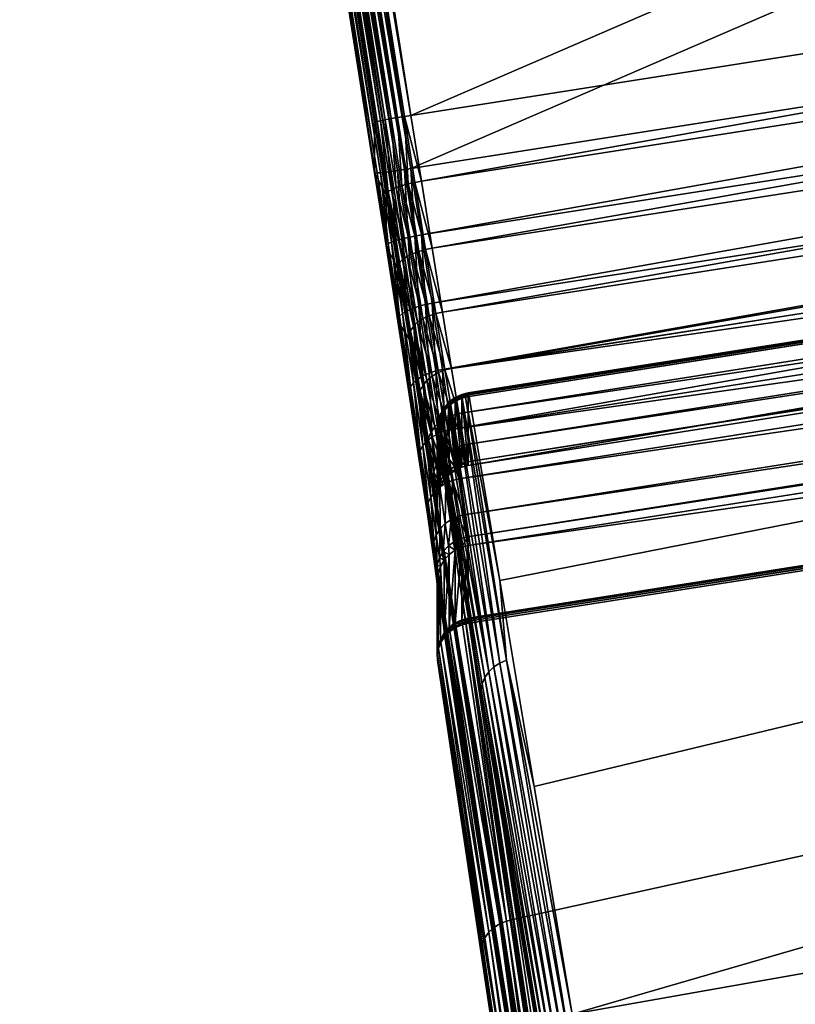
# Model space of a CAD drawing. Header units: centimetres. Extents: x 8 to 126, y -68 to 4.
# Tile 47 of 256: x 9.678 to 9.889, y -64.734 to -64.466. Entities that reach past the tile are written whole.
import ezdxf

# ---------------------------------------------------------------- set-up
doc = ezdxf.new("R2010")
doc.units = ezdxf.units.CM
doc.layers.get('0').update_dxf_attribs({"true_color": 0x5890e1})

msp = doc.modelspace()

# ---------------------------------------------------------------- meshes
at = {"color": 254, "true_color": 0xcad1ee}
mesh = msp.add_polyface(dxfattribs=at)
corners = [(10.48129, -64.2058, -29.68095), (10.52589, -64.19954, -29.6595), (10.50523, -64.20235, -29.67168), (10.45535, -64.22398, -29.29063), (10.4289, -64.21378, -29.68868), (10.4289, -64.22822, -29.28894), (10.48129, -64.2197, -29.29607), (10.50523, -64.2156, -29.30507), (10.52589, -64.21191, -29.31701), (10.45535, -64.20968, -29.68669), (10.60103, -64.2278, -29.38899), (10.84314, -64.40009, -29.59534), (10.60103, -64.22058, -29.58886), (10.66539, -64.38087, -29.29612), (10.45535, -64.22398, -29.29063), (10.62586, -64.37425, -29.29421), (10.4289, -64.22822, -29.28894), (10.58419, -64.21841, -29.3691), (10.83951, -64.40736, -29.37727), (10.60103, -64.2278, -29.38899), (10.56532, -64.2124, -29.34971), (10.82788, -64.40607, -29.35859), (10.54549, -64.21024, -29.33203), (10.80772, -64.40331, -29.34057), (10.52589, -64.21191, -29.31701), (10.7795, -64.39912, -29.32442), (10.50523, -64.2156, -29.30507), (10.74476, -64.39373, -29.31123), (10.70584, -64.3875, -29.30172), (10.48129, -64.2197, -29.29607), (10.62886, -64.39339, -29.29302), (10.66539, -64.38087, -29.29612), (10.62586, -64.37425, -29.29421), (10.70584, -64.3875, -29.30172), (10.72199, -64.42883, -29.28137), (10.63181, -64.41231, -29.28797), (10.63453, -64.42986, -29.27925), (10.7171, -64.41611, -29.29078), (10.71112, -64.40213, -29.29751), (10.58419, -64.20979, -29.60802), (10.60103, -64.2278, -29.38899), (10.60103, -64.22058, -29.58886), (10.52589, -64.21191, -29.31701), (10.54549, -64.19895, -29.6444), (10.52589, -64.19954, -29.6595), (10.54549, -64.21024, -29.33203), (10.56532, -64.2124, -29.34971), (10.56532, -64.20239, -29.62692), (10.58419, -64.21841, -29.3691), (10.45535, -64.20968, -29.68669), (10.67551, -64.36829, -29.69161), (10.65035, -64.36397, -29.69346), (10.62586, -64.35981, -29.69395), (10.4289, -64.21378, -29.68868), (10.83951, -64.39883, -29.6135), (10.58419, -64.20979, -29.60802), (10.60103, -64.22058, -29.58886), (10.83475, -64.39768, -29.62279), (10.56532, -64.20239, -29.62692), (10.81887, -64.39434, -29.64109), (10.54549, -64.19895, -29.6444), (10.79455, -64.38962, -29.65804), (10.52589, -64.19954, -29.6595), (10.76281, -64.38374, -29.67244), (10.50523, -64.20235, -29.67168), (10.72565, -64.37706, -29.6834), (10.48129, -64.2058, -29.68095), (10.70081, -64.37268, -29.68827), (10.65035, -64.36397, -29.69346), (10.62886, -64.37881, -29.69653), (10.62586, -64.35981, -29.69395), (10.67551, -64.36829, -29.69161), (10.70081, -64.37268, -29.68827), (10.63453, -64.4142, -29.71289), (10.72723, -64.42343, -29.72302), (10.63686, -64.42856, -29.72574), (10.63181, -64.39732, -29.70292), (10.72199, -64.41331, -29.7107), (10.7171, -64.40131, -29.7004), (10.70857, -64.38755, -29.69305), (9.80031, -64.56863, -30.35416), (11.12263, -64.35997, -30.3455), (11.12383, -64.36027, -30.34663), (9.80022, -64.56815, -30.35302), (11.1214, -64.35982, -30.3443), (9.80016, -64.56782, -30.35182), (11.12015, -64.35983, -30.34307), (9.80013, -64.56763, -30.35058), (11.11891, -64.35999, -30.34184)]
mesh.append_faces([[corners[k] for k in face] for face in [(0, 1, 2), (3, 4, 5), (6, 4, 3), (7, 4, 6), (8, 4, 7), (1, 4, 8), (1, 9, 4), (1, 0, 9), (10, 11, 12), (13, 14, 15), (15, 14, 16), (17, 18, 19), (20, 21, 17), (22, 23, 20), (24, 25, 22), (26, 27, 24), (26, 28, 27), (29, 28, 26), (29, 13, 28), (14, 13, 29), (30, 31, 32), (30, 33, 31), (34, 35, 36), (37, 30, 35), (30, 38, 33), (39, 40, 41), (42, 43, 44), (45, 43, 42), (46, 43, 45), (46, 47, 43), (48, 47, 46), (48, 39, 47), (40, 39, 48), (49, 50, 51), (49, 52, 53), (54, 55, 56), (57, 58, 55), (59, 60, 58), (61, 62, 60), (49, 51, 52), (63, 64, 62), (65, 64, 63), (65, 66, 64), (67, 66, 65), (50, 66, 67), (50, 49, 66), (68, 69, 70), (71, 69, 68), (72, 69, 71), (73, 74, 75), (76, 77, 73), (69, 78, 76), (79, 69, 72), (80, 81, 82), (83, 84, 81), (85, 86, 84), (87, 88, 86)]], dxfattribs={"color": 254})
mesh = msp.add_polyface(dxfattribs=at)
corners = [(10.4289, -64.22822, -29.28894), (9.75732, -64.3195, -29.6925), (9.75732, -64.33394, -29.29276), (10.4289, -64.21378, -29.68868), (9.80012, -64.58736, -29.80224), (11.11891, -64.35999, -30.34184), (9.80012, -64.5676, -30.34934), (11.11891, -64.42117, -28.64803), (9.80012, -64.60902, -29.20263), (9.80012, -64.62878, -28.65553), (9.81225, -64.7106, -28.5252), (11.1191, -64.42255, -28.64329), (9.80031, -64.63017, -28.65079), (9.82986, -64.82789, -28.37432), (11.12383, -64.36027, -30.34663), (9.8087, -64.61856, -30.44866), (9.80031, -64.56863, -30.35416), (9.81803, -64.67449, -30.5412), (9.82828, -64.73632, -30.63121), (9.83941, -64.80389, -30.71814), (11.26284, -64.48311, -30.58557), (9.85139, -64.87698, -30.80144), (9.78455, -64.49226, -29.69874), (10.4289, -64.21378, -29.68868), (10.62586, -64.35981, -29.69395), (9.75732, -64.3195, -29.6925), (10.4289, -64.22822, -29.28894), (9.78455, -64.5067, -29.299), (10.62586, -64.37425, -29.29421), (9.75732, -64.33394, -29.29276), (9.78739, -64.52472, -29.29798), (10.62586, -64.37425, -29.29421), (9.78455, -64.5067, -29.299), (10.64142, -64.47658, -29.19785), (9.79986, -64.60672, -29.22075), (9.80012, -64.60902, -29.20263), (10.64112, -64.47402, -29.21709), (9.79902, -64.60076, -29.23916), (10.64023, -64.46768, -29.23582), (9.79758, -64.59096, -29.25673), (10.63878, -64.45782, -29.25292), (9.79556, -64.57755, -29.27225), (10.63686, -64.44511, -29.26747), (10.63453, -64.42986, -29.27925), (9.79307, -64.5613, -29.28466), (10.63181, -64.41231, -29.28797), (9.79028, -64.54329, -29.29329), (10.62886, -64.39339, -29.29302), (9.79986, -64.58637, -29.78399), (10.64142, -64.45492, -29.79745), (9.80012, -64.58736, -29.80224), (10.62586, -64.35981, -29.69395), (9.78739, -64.51015, -29.70105), (9.78455, -64.49226, -29.69874), (10.62886, -64.37881, -29.69653), (9.79028, -64.52834, -29.70707), (10.63181, -64.39732, -29.70292), (9.79307, -64.54568, -29.71698), (10.63453, -64.4142, -29.71289), (9.79556, -64.561, -29.73053), (10.63686, -64.42856, -29.72574), (10.63878, -64.44019, -29.74117), (9.79758, -64.57324, -29.74697), (10.64023, -64.44878, -29.75894), (9.79902, -64.58176, -29.7652), (10.64112, -64.45376, -29.77808), (11.11891, -64.35999, -30.34184), (9.80013, -64.56763, -30.35058), (9.80012, -64.5676, -30.34934), (9.80022, -64.56815, -30.35302), (11.12263, -64.35997, -30.3455), (9.80031, -64.56863, -30.35416), (9.80016, -64.56782, -30.35182), (11.1214, -64.35982, -30.3443), (11.12015, -64.35983, -30.34307), (9.81048, -64.64022, -30.48516), (9.82828, -64.73632, -30.63121), (9.82808, -64.7463, -30.64409), (9.80871, -64.64096, -30.48489), (9.82631, -64.74701, -30.64378), (9.80706, -64.64202, -30.48442), (9.82465, -64.74802, -30.64323), (11.1191, -64.42255, -28.64329), (9.80022, -64.6296, -28.6519), (9.80031, -64.63017, -28.65079), (11.11896, -64.42157, -28.64557), (9.80016, -64.62918, -28.65307), (11.11892, -64.4213, -28.64679), (9.80013, -64.62891, -28.65429), (9.80012, -64.62878, -28.65553)]
mesh.append_faces([[corners[k] for k in face] for face in [(0, 1, 2), (0, 3, 1), (4, 5, 6), (7, 8, 9), (10, 11, 12), (13, 11, 10), (14, 15, 16), (14, 17, 15), (14, 18, 17), (19, 20, 21), (18, 20, 19), (22, 23, 24), (23, 22, 25), (26, 27, 28), (27, 26, 29), (30, 31, 32), (33, 34, 35), (36, 34, 33), (36, 37, 34), (38, 37, 36), (38, 39, 37), (40, 39, 38), (40, 41, 39), (42, 41, 40), (43, 41, 42), (43, 44, 41), (45, 44, 43), (45, 46, 44), (47, 46, 45), (47, 30, 46), (31, 30, 47), (48, 49, 50), (51, 52, 53), (54, 52, 51), (54, 55, 52), (56, 55, 54), (56, 57, 55), (58, 57, 56), (58, 59, 57), (60, 59, 58), (61, 59, 60), (61, 62, 59), (63, 62, 61), (63, 64, 62), (65, 64, 63), (65, 48, 64), (49, 48, 65), (66, 67, 68), (69, 70, 71), (72, 73, 69), (67, 74, 72), (75, 76, 77), (78, 77, 79), (80, 79, 81), (82, 83, 84), (85, 86, 83), (87, 88, 86), (87, 89, 88)]], dxfattribs={"color": 254})
mesh = msp.add_polyface(dxfattribs=at)
corners = [(9.77484, -64.49408, -29.69062), (9.77779, -64.51386, -29.69135), (9.77468, -64.49417, -29.6888), (9.77537, -64.49393, -29.69247), (9.7779, -64.51344, -29.69312), (9.77629, -64.49372, -29.69426), (9.77838, -64.51296, -29.69494), (9.77757, -64.49346, -29.69585), (9.77925, -64.51244, -29.69668), (9.78048, -64.51189, -29.69823), (9.77915, -64.49316, -29.69714), (9.78203, -64.51136, -29.69949), (9.749, -64.33128, -29.68291), (9.77484, -64.49408, -29.69062), (9.77468, -64.49417, -29.6888), (9.78455, -64.49226, -29.69874), (9.75555, -64.31995, -29.69234), (9.75732, -64.3195, -29.6925), (9.78276, -64.49255, -29.69858), (9.7538, -64.32079, -29.69184), (9.78092, -64.49285, -29.69806), (9.75217, -64.32202, -29.69096), (9.77915, -64.49316, -29.69714), (9.75079, -64.32359, -29.68971), (9.77757, -64.49346, -29.69585), (9.74976, -64.32543, -29.68818), (9.77629, -64.49372, -29.69426), (9.74912, -64.32741, -29.68646), (9.77537, -64.49393, -29.69247), (9.74888, -64.3294, -29.68467), (9.74889, -64.34314, -29.30116), (9.749, -64.33128, -29.68291), (9.749, -64.34501, -29.30316), (9.75732, -64.3195, -29.6925), (9.75544, -64.33442, -29.29296), (9.75732, -64.33394, -29.29276), (9.75555, -64.31995, -29.69234), (9.7538, -64.32079, -29.69184), (9.75366, -64.33526, -29.29357), (9.75217, -64.32202, -29.69096), (9.75208, -64.33642, -29.29454), (9.75079, -64.32359, -29.68971), (9.75079, -64.33782, -29.29583), (9.74976, -64.32543, -29.68818), (9.74981, -64.33944, -29.29739), (9.74912, -64.32741, -29.68646), (9.74916, -64.34125, -29.2992), (9.74888, -64.3294, -29.68467), (9.77484, -64.50793, -29.30723), (9.74889, -64.34314, -29.30116), (9.749, -64.34501, -29.30316), (9.75544, -64.33442, -29.29296), (9.78455, -64.5067, -29.299), (9.75732, -64.33394, -29.29276), (9.78276, -64.50697, -29.29918), (9.75366, -64.33526, -29.29357), (9.78092, -64.50724, -29.29972), (9.75208, -64.33642, -29.29454), (9.77915, -64.50748, -29.30066), (9.75079, -64.33782, -29.29583), (9.77757, -64.50769, -29.30196), (9.74981, -64.33944, -29.29739), (9.77629, -64.50784, -29.30357), (9.74916, -64.34125, -29.2992), (9.77468, -64.50789, -29.30905), (9.77537, -64.50791, -29.30536), (9.749, -64.33128, -29.68291), (9.77468, -64.50789, -29.30905), (9.749, -64.34501, -29.30316), (9.77468, -64.49417, -29.6888), (9.77779, -64.51386, -29.69135)]
mesh.append_faces([[corners[k] for k in face] for face in [(0, 1, 2), (3, 4, 0), (5, 6, 3), (7, 8, 5), (7, 9, 8), (10, 9, 7), (10, 11, 9), (12, 13, 14), (15, 16, 17), (18, 16, 15), (18, 19, 16), (20, 19, 18), (20, 21, 19), (22, 21, 20), (22, 23, 21), (24, 23, 22), (24, 25, 23), (26, 25, 24), (26, 27, 25), (28, 27, 26), (28, 29, 27), (13, 29, 28), (13, 12, 29), (30, 31, 32), (33, 34, 35), (36, 34, 33), (37, 34, 36), (37, 38, 34), (39, 38, 37), (39, 40, 38), (41, 40, 39), (41, 42, 40), (43, 42, 41), (43, 44, 42), (45, 44, 43), (45, 46, 44), (45, 30, 46), (47, 30, 45), (31, 30, 47), (48, 49, 50), (51, 52, 53), (51, 54, 52), (55, 54, 51), (55, 56, 54), (57, 56, 55), (57, 58, 56), (59, 58, 57), (59, 60, 58), (61, 60, 59), (61, 62, 60), (63, 62, 61), (48, 50, 64), (63, 65, 62), (49, 65, 63), (49, 48, 65), (66, 67, 68), (69, 67, 66), (70, 67, 69)]], dxfattribs={"color": 254})
mesh = msp.add_polyface(dxfattribs=at)
corners = [(10.64142, -64.45492, -29.79745), (11.11891, -64.35999, -30.34184), (9.80012, -64.58736, -29.80224), (11.11891, -64.42117, -28.64803), (10.64142, -64.47658, -29.19785), (9.80012, -64.60902, -29.20263), (10.74333, -64.46003, -29.2113), (9.82986, -64.82789, -28.37432), (11.25635, -64.56249, -28.41397), (11.1191, -64.42255, -28.64329), (9.84996, -64.96059, -28.23572), (11.42373, -64.7304, -28.21084), (9.89638, -65.26383, -28.00418), (9.87226, -65.10672, -28.11172), (9.92191, -65.42921, -27.91441), (11.6175, -64.92251, -28.03845), (9.94839, -65.59997, -27.84309), (11.83333, -65.13453, -27.90065), (9.97537, -65.77327, -27.79034), (9.97006, -65.61338, -31.28354), (11.68894, -65.66191, -31.35328), (9.98652, -65.71673, -31.31638), (9.95376, -65.51122, -31.24423), (11.78452, -65.4691, -31.31568), (9.93769, -65.41084, -31.1985), (9.92197, -65.31283, -31.14649), (11.82145, -65.29216, -31.26253), (9.90667, -65.21774, -31.0884), (9.89188, -65.12611, -31.02448), (11.62194, -64.81145, -30.983), (9.87769, -65.03848, -30.95508), (11.42936, -64.63432, -30.79846), (9.86417, -64.9553, -30.88058), (11.26284, -64.48311, -30.58557), (11.12383, -64.36027, -30.34663), (9.82828, -64.73632, -30.63121), (10.74333, -64.46003, -29.2113), (10.64112, -64.47402, -29.21709), (10.64142, -64.47658, -29.19785), (10.8545, -64.4365, -29.3012), (10.83719, -64.44364, -29.25527), (10.87316, -64.43683, -29.28703), (10.82201, -64.44193, -29.27604), (10.79292, -64.45155, -29.22956), (10.73787, -64.45476, -29.24212), (10.7409, -64.45863, -29.22672), (10.64023, -64.46768, -29.23582), (10.7326, -64.44855, -29.25653), (10.63878, -64.45782, -29.25292), (10.72723, -64.4398, -29.26981), (10.63686, -64.44511, -29.26747), (10.63453, -64.42986, -29.27925), (10.72199, -64.42883, -29.28137), (10.80626, -64.43334, -29.29582), (10.83696, -64.43027, -29.31638), (10.8599, -64.42761, -29.34074), (10.79161, -64.41846, -29.31246), (10.64112, -64.45376, -29.77808), (10.74333, -64.43938, -29.78284), (10.64142, -64.45492, -29.79745), (10.7409, -64.4391, -29.76736), (10.83719, -64.42622, -29.7378), (10.64023, -64.44878, -29.75894), (10.73787, -64.43635, -29.75172), (10.7326, -64.4312, -29.7369), (10.63878, -64.44019, -29.74117), (10.72723, -64.42343, -29.72302), (10.63686, -64.42856, -29.72574), (10.82201, -64.42599, -29.71696), (9.80012, -64.62878, -28.65553), (11.11892, -64.4213, -28.64679), (11.11891, -64.42117, -28.64803), (11.11902, -64.42199, -28.6444), (9.80022, -64.6296, -28.6519), (11.1191, -64.42255, -28.64329), (11.11896, -64.42157, -28.64557), (9.80016, -64.62918, -28.65307)]
mesh.append_faces([[corners[k] for k in face] for face in [(0, 1, 2), (3, 4, 5), (3, 6, 4), (7, 8, 9), (10, 11, 8), (12, 11, 13), (14, 15, 12), (16, 17, 14), (18, 17, 16), (19, 20, 21), (22, 23, 19), (24, 23, 22), (25, 26, 24), (27, 26, 25), (28, 29, 27), (30, 31, 28), (32, 31, 30), (32, 33, 31), (34, 33, 35), (36, 37, 38), (39, 40, 41), (42, 40, 39), (42, 43, 40), (44, 43, 42), (45, 43, 44), (37, 45, 44), (44, 46, 37), (47, 46, 44), (47, 48, 46), (49, 48, 47), (49, 50, 48), (49, 51, 50), (52, 51, 49), (45, 37, 36), (43, 45, 36), (53, 47, 44), (53, 44, 42), (47, 53, 49), (42, 54, 53), (54, 42, 39), (39, 55, 54), (56, 49, 53), (57, 58, 59), (60, 61, 58), (57, 60, 58), (62, 63, 57), (62, 64, 63), (65, 64, 62), (65, 66, 64), (67, 66, 65), (60, 57, 63), (61, 60, 63), (64, 68, 63), (69, 70, 71), (72, 73, 74), (75, 73, 72), (70, 76, 75)]], dxfattribs={"color": 254})
mesh = msp.add_polyface(dxfattribs=at)
corners = [(9.84996, -64.96059, -28.23572), (11.25635, -64.56249, -28.41397), (9.82986, -64.82789, -28.37432), (9.87226, -65.10672, -28.11172), (11.42373, -64.7304, -28.21084), (9.85139, -64.87698, -30.80144), (11.26284, -64.48311, -30.58557), (9.86417, -64.9553, -30.88058), (9.87048, -65.00544, -30.9261), (9.87769, -65.03848, -30.95508), (9.89188, -65.12611, -31.02448), (9.86417, -64.9553, -30.88058), (9.84818, -64.86865, -30.79189), (9.85139, -64.87698, -30.80144), (9.83941, -64.80389, -30.71814), (9.82808, -64.7463, -30.64409), (9.84115, -64.87569, -30.78648), (9.84223, -64.88341, -30.79213), (9.83041, -64.81132, -30.7097), (9.86335, -65.01189, -30.92011), (9.85483, -64.96063, -30.87049), (9.86816, -65.04264, -30.9443), (9.8946, -65.15437, -31.04468), (9.8687, -65.00607, -30.92571), (9.89281, -65.15496, -31.04426), (9.86702, -65.00696, -30.92502), (9.89112, -65.15577, -31.04351), (9.86556, -65.00805, -30.92405), (9.8464, -64.86933, -30.79154), (9.84474, -64.87028, -30.79092), (9.8433, -64.87147, -30.79004), (9.84219, -64.87283, -30.78896), (9.86444, -65.00929, -30.92285), (9.84147, -64.87427, -30.78774), (9.8637, -65.0106, -30.92151), (9.82631, -64.74701, -30.64378), (9.82465, -64.74802, -30.64323), (9.84115, -64.96762, -28.24176), (9.85483, -65.0584, -28.16409), (9.86335, -65.11311, -28.11831), (9.84223, -64.97572, -28.23668), (9.83041, -64.89787, -28.31369), (9.84818, -64.96099, -28.23585), (9.84996, -64.96059, -28.23572), (9.82986, -64.82789, -28.37432), (9.87048, -65.1071, -28.11186), (9.82808, -64.82829, -28.37444), (9.8464, -64.96164, -28.23625), (9.82631, -64.82898, -28.3748), (9.84474, -64.96254, -28.23694), (9.8687, -65.10771, -28.1123), (9.86702, -65.10854, -28.11305), (9.86556, -65.10956, -28.1141), (9.8433, -64.96366, -28.2379), (9.86444, -65.11071, -28.11538), (9.84219, -64.96494, -28.23908), (9.8637, -65.11192, -28.11682), (9.84147, -64.96629, -28.24039), (9.79179, -64.59879, -29.80265), (9.86646, -65.07723, -29.68849), (9.86164, -65.04803, -29.64928), (9.79179, -64.57903, -30.34975), (9.8724, -65.11376, -29.72081), (9.87905, -65.15513, -29.74445), (9.80009, -64.62837, -30.44318), (9.88595, -65.19849, -29.75879), (9.81942, -64.74464, -30.62371), (9.80931, -64.68361, -30.53469), (9.83041, -64.81132, -30.7097), (9.89271, -65.24119, -29.76432), (9.84223, -64.88341, -30.79213), (9.85483, -64.96063, -30.87049), (9.89946, -65.28418, -29.76189), (9.86646, -65.08941, -29.35142), (9.79179, -64.62045, -29.20304), (9.86164, -65.05745, -29.38843), (9.8724, -65.12817, -29.32183), (9.79179, -64.64021, -28.65594), (9.87905, -65.17114, -29.30123), (9.88595, -65.21542, -29.29006), (9.80009, -64.69617, -28.56631), (9.81942, -64.82516, -28.39465), (9.80931, -64.75787, -28.47903), (9.89271, -65.25842, -29.28763), (9.83041, -64.89787, -28.31369), (9.84223, -64.97572, -28.23668)]
mesh.append_faces([[corners[k] for k in face] for face in [(0, 1, 2), (3, 4, 0), (5, 6, 7), (8, 9, 10), (8, 11, 9), (12, 11, 8), (12, 13, 11), (12, 14, 13), (15, 14, 12), (16, 17, 18), (19, 17, 16), (19, 20, 17), (19, 21, 20), (22, 23, 8), (24, 25, 23), (26, 27, 25), (8, 28, 12), (28, 8, 23), (23, 29, 28), (29, 23, 25), (25, 30, 29), (30, 25, 27), (27, 31, 30), (31, 27, 32), (32, 33, 31), (33, 32, 34), (34, 16, 33), (16, 34, 19), (35, 12, 28), (36, 28, 29), (37, 38, 39), (37, 40, 38), (37, 41, 40), (42, 43, 44), (45, 43, 42), (46, 47, 42), (48, 49, 47), (50, 42, 47), (51, 47, 49), (52, 49, 53), (54, 53, 55), (56, 55, 57), (39, 57, 37), (58, 59, 60), (61, 62, 59), (61, 63, 62), (64, 65, 63), (66, 65, 67), (68, 69, 66), (70, 69, 68), (71, 72, 70), (73, 74, 75), (76, 77, 73), (78, 77, 76), (79, 80, 78), (79, 81, 82), (83, 84, 81), (83, 85, 84)]], dxfattribs={"color": 254})
mesh = msp.add_polyface(dxfattribs=at)
corners = [(8.2628, -65.515, -29.2969), (9.89946, -65.30111, -29.29316), (9.89271, -65.25842, -29.28763), (9.89946, -65.28418, -29.76189), (8.2628, -65.49778, -29.77359), (9.89271, -65.24119, -29.76432), (9.90637, -65.32846, -29.75071), (8.27647, -65.58505, -29.75998), (9.91302, -65.37143, -29.73012), (9.91895, -65.41019, -29.70052), (8.28311, -65.62802, -29.73939), (9.92377, -65.44215, -29.66352), (8.28905, -65.66679, -29.70979), (9.92721, -65.46555, -29.62161), (8.29387, -65.69875, -29.67278), (9.9292, -65.47974, -29.57771), (8.29731, -65.72213, -29.63088), (9.92982, -65.48524, -29.53448), (8.2993, -65.73634, -29.58698), (9.9292, -65.48288, -29.49097), (8.2993, -65.73947, -29.50024), (9.92721, -65.47188, -29.44615), (9.92377, -65.45158, -29.40267), (8.29731, -65.72847, -29.45542), (9.91895, -65.42237, -29.36345), (8.29387, -65.70817, -29.41194), (9.91302, -65.38584, -29.33113), (8.28905, -65.67896, -29.37272), (9.90637, -65.34447, -29.30749), (8.28311, -65.64243, -29.3404), (8.27647, -65.60106, -29.31676), (9.78098, -64.53386, -29.69796), (9.7779, -64.51344, -29.69312), (9.78104, -64.53311, -29.69963), (9.77779, -64.51386, -29.69135), (9.77484, -64.49408, -29.69062), (9.77537, -64.49393, -29.69247), (9.77838, -64.51296, -29.69494), (9.77629, -64.49372, -29.69426), (9.77925, -64.51244, -29.69668), (9.78146, -64.5323, -29.70133), (9.78227, -64.53144, -29.70296), (9.77779, -64.52772, -29.30793), (9.77484, -64.50793, -29.30723), (9.77468, -64.50789, -29.30905), (9.77915, -64.50748, -29.30066), (9.78048, -64.52624, -29.30091), (9.78203, -64.5258, -29.29962), (9.77757, -64.50769, -29.30196), (9.77925, -64.52667, -29.3025), (9.77629, -64.50784, -29.30357), (9.77838, -64.52708, -29.30428), (9.77537, -64.50791, -29.30536), (9.7779, -64.52743, -29.30613), (9.78098, -64.54814, -29.30277), (9.78104, -64.54752, -29.30106), (9.78146, -64.54681, -29.2993), (8.2628, -65.49778, -29.77359), (9.88595, -65.19849, -29.75879), (9.89271, -65.24119, -29.76432), (8.25605, -65.45509, -29.76806), (9.87905, -65.15513, -29.74445), (8.24914, -65.41172, -29.75372), (9.8724, -65.11376, -29.72081), (8.2425, -65.37035, -29.73008), (9.86646, -65.07723, -29.68849), (8.23656, -65.33382, -29.69776), (9.86164, -65.04803, -29.64928), (8.23174, -65.30462, -29.65855), (9.8582, -65.02773, -29.6058), (8.2283, -65.28431, -29.61507), (9.85621, -65.01672, -29.56098), (8.22631, -65.27332, -29.57025), (9.85559, -65.01436, -29.51747), (8.22631, -65.27644, -29.48351), (9.8582, -65.03406, -29.43033), (9.85621, -65.01986, -29.47424), (8.2283, -65.29065, -29.4396), (9.86164, -65.05745, -29.38843), (8.23174, -65.31404, -29.3977), (9.86646, -65.08941, -29.35142), (8.23656, -65.346, -29.36069), (9.8724, -65.12817, -29.32183), (8.2425, -65.38477, -29.33109), (9.87905, -65.17114, -29.30123), (8.24914, -65.42773, -29.3105), (9.88595, -65.21542, -29.29006), (8.25605, -65.47202, -29.29933), (9.89271, -65.25842, -29.28763), (9.77779, -64.51386, -29.69135), (9.77779, -64.52772, -29.30793), (9.77468, -64.50789, -29.30905), (9.78098, -64.53386, -29.69796), (9.78098, -64.54814, -29.30277)]
mesh.append_faces([[corners[k] for k in face] for face in [(0, 1, 2), (3, 4, 5), (6, 7, 3), (8, 7, 6), (9, 10, 8), (11, 12, 9), (13, 14, 11), (15, 16, 13), (17, 18, 15), (19, 20, 17), (21, 20, 19), (22, 23, 21), (24, 25, 22), (26, 27, 24), (28, 29, 26), (1, 30, 28), (31, 32, 33), (34, 32, 31), (35, 32, 34), (36, 37, 32), (38, 39, 37), (32, 40, 33), (40, 32, 37), (41, 37, 39), (42, 43, 44), (45, 46, 47), (48, 46, 45), (48, 49, 46), (50, 49, 48), (50, 51, 49), (52, 51, 50), (52, 53, 51), (43, 53, 52), (42, 53, 43), (54, 53, 42), (54, 55, 53), (55, 51, 53), (51, 55, 56), (56, 49, 51), (57, 58, 59), (60, 61, 58), (62, 63, 61), (64, 65, 63), (66, 67, 65), (68, 69, 67), (70, 71, 69), (72, 73, 71), (74, 75, 76), (77, 78, 75), (79, 80, 78), (81, 82, 80), (83, 84, 82), (85, 86, 84), (87, 88, 86), (89, 90, 91), (92, 90, 89), (92, 93, 90)]], dxfattribs={"color": 254})
mesh = msp.add_polyface(dxfattribs=at)
corners = [(9.78377, -64.51088, -29.70039), (9.78276, -64.49255, -29.69858), (9.78559, -64.51048, -29.7009), (9.79129, -64.54607, -29.71685), (9.79307, -64.54568, -29.71698), (9.79556, -64.561, -29.73053), (9.78849, -64.52869, -29.70692), (9.79028, -64.52834, -29.70707), (9.78739, -64.51015, -29.70105), (9.78455, -64.49226, -29.69874), (9.78404, -64.55295, -29.70886), (9.78104, -64.53311, -29.69963), (9.78405, -64.55188, -29.71035), (9.78098, -64.53386, -29.69796), (9.78092, -64.49285, -29.69806), (9.78203, -64.51136, -29.69949), (9.77915, -64.49316, -29.69714), (9.77838, -64.51296, -29.69494), (9.78227, -64.53144, -29.70296), (9.78146, -64.5323, -29.70133), (9.77925, -64.51244, -29.69668), (9.78347, -64.5306, -29.70442), (9.78048, -64.51189, -29.69823), (9.78497, -64.52984, -29.7056), (9.78669, -64.52919, -29.70644), (9.78442, -64.55074, -29.71187), (9.78519, -64.54957, -29.71333), (9.78633, -64.54845, -29.71462), (9.7878, -64.54746, -29.71568), (9.78949, -64.54666, -29.71642), (9.792, -64.56208, -29.73007), (9.79378, -64.5614, -29.73042), (9.78849, -64.54362, -29.29346), (9.78739, -64.52472, -29.29798), (9.78559, -64.52502, -29.29815), (9.79028, -64.54329, -29.29329), (9.79129, -64.56167, -29.28481), (9.78455, -64.5067, -29.299), (9.78276, -64.50697, -29.29918), (9.78377, -64.52539, -29.29869), (9.78092, -64.50724, -29.29972), (9.78203, -64.5258, -29.29962), (9.77915, -64.50748, -29.30066), (9.78633, -64.5639, -29.28721), (9.78497, -64.54468, -29.29486), (9.78347, -64.54535, -29.29609), (9.7878, -64.56299, -29.28609), (9.78669, -64.54409, -29.29398), (9.78949, -64.56223, -29.28528), (9.77925, -64.52667, -29.3025), (9.78146, -64.54681, -29.2993), (9.78227, -64.54608, -29.29761), (9.78048, -64.52624, -29.30091), (9.78404, -64.55295, -29.70886), (9.78098, -64.54814, -29.30277), (9.78098, -64.53386, -29.69796)]
mesh.append_faces([[corners[k] for k in face] for face in [(0, 1, 2), (3, 4, 5), (6, 4, 3), (6, 7, 4), (2, 7, 6), (2, 8, 7), (8, 1, 9), (2, 1, 8), (10, 11, 12), (13, 11, 10), (14, 15, 16), (14, 0, 15), (1, 0, 14), (17, 18, 19), (20, 21, 18), (21, 20, 22), (22, 23, 21), (23, 22, 15), (15, 24, 23), (24, 15, 0), (0, 6, 24), (6, 0, 2), (11, 25, 12), (25, 11, 19), (19, 26, 25), (26, 19, 18), (18, 27, 26), (27, 18, 21), (21, 28, 27), (28, 21, 23), (23, 29, 28), (29, 23, 24), (24, 3, 29), (3, 24, 6), (30, 28, 29), (31, 29, 3), (32, 33, 34), (32, 35, 33), (36, 35, 32), (37, 34, 33), (38, 34, 37), (38, 39, 34), (40, 39, 38), (40, 41, 39), (42, 41, 40), (43, 44, 45), (46, 47, 44), (48, 32, 47), (49, 50, 51), (51, 52, 49), (52, 51, 45), (45, 41, 52), (41, 45, 44), (44, 39, 41), (39, 44, 47), (47, 34, 39), (34, 47, 32), (53, 54, 55)]], dxfattribs={"color": 254})
mesh = msp.add_polyface(dxfattribs=at)
corners = [(9.79129, -64.54607, -29.71685), (9.79556, -64.561, -29.73053), (9.79378, -64.5614, -29.73042), (9.78678, -64.56979, -29.72377), (9.78675, -64.56845, -29.72501), (9.789, -64.58326, -29.74186), (9.78405, -64.55188, -29.71035), (9.78404, -64.55295, -29.70886), (9.78707, -64.56702, -29.72627), (9.78442, -64.55074, -29.71187), (9.78779, -64.56558, -29.72749), (9.78519, -64.54957, -29.71333), (9.78889, -64.56422, -29.72857), (9.78633, -64.54845, -29.71462), (9.79033, -64.56303, -29.72945), (9.7878, -64.54746, -29.71568), (9.792, -64.56208, -29.73007), (9.78949, -64.54666, -29.71642), (9.78922, -64.58004, -29.74376), (9.7899, -64.57838, -29.74468), (9.79098, -64.57682, -29.7455), (9.79239, -64.57548, -29.74616), (9.79403, -64.57441, -29.74663), (9.7958, -64.57367, -29.74689), (9.79218, -64.57443, -30.35049), (9.79191, -64.57528, -30.34962), (9.79255, -64.57337, -30.34955), (9.79298, -64.57265, -30.35084), (9.79254, -64.57357, -30.35087), (9.79508, -64.57011, -30.35125), (9.79366, -64.57185, -30.35173), (9.79372, -64.57232, -30.35289), (9.79429, -64.57116, -30.35207), (9.79202, -64.57552, -30.35146), (9.79271, -64.57384, -30.35223), (9.79359, -64.57159, -30.34948), (9.79129, -64.56167, -29.28481), (9.79307, -64.5613, -29.28466), (9.79028, -64.54329, -29.29329), (9.79378, -64.57795, -29.27238), (9.78404, -64.56796, -29.29328), (9.78104, -64.54752, -29.30106), (9.78098, -64.54814, -29.30277), (9.78405, -64.567, -29.29172), (9.78678, -64.58584, -29.27962), (9.78675, -64.58459, -29.27829), (9.78442, -64.56597, -29.29012), (9.78707, -64.58325, -29.27693), (9.78519, -64.56491, -29.28858), (9.78779, -64.5819, -29.27561), (9.78633, -64.5639, -29.28721), (9.78146, -64.54681, -29.2993), (9.78227, -64.54608, -29.29761), (9.78347, -64.54535, -29.29609), (9.78889, -64.58063, -29.27443), (9.7878, -64.56299, -29.28609), (9.79033, -64.57951, -29.27347), (9.78949, -64.56223, -29.28528), (9.792, -64.5786, -29.27278), (9.78497, -64.54468, -29.29486), (9.78669, -64.54409, -29.29398), (9.78849, -64.54362, -29.29346)]
mesh.append_faces([[corners[k] for k in face] for face in [(0, 1, 2), (3, 4, 5), (3, 6, 4), (7, 6, 3), (6, 8, 4), (8, 6, 9), (9, 10, 8), (10, 9, 11), (11, 12, 10), (12, 11, 13), (13, 14, 12), (14, 13, 15), (15, 16, 14), (17, 2, 16), (18, 4, 8), (19, 8, 10), (10, 20, 19), (20, 10, 12), (12, 21, 20), (21, 12, 14), (14, 22, 21), (22, 14, 16), (16, 23, 22), (23, 16, 2), (24, 25, 26), (26, 27, 28), (27, 29, 30), (31, 30, 32), (28, 24, 26), (33, 28, 34), (28, 27, 34), (27, 26, 35), (27, 30, 34), (29, 27, 35), (30, 31, 34), (36, 37, 38), (39, 37, 36), (40, 41, 42), (40, 43, 41), (44, 43, 40), (45, 46, 43), (47, 48, 46), (49, 50, 48), (43, 51, 41), (51, 43, 46), (46, 52, 51), (52, 46, 48), (48, 53, 52), (53, 48, 50), (54, 55, 50), (55, 54, 56), (56, 57, 55), (57, 56, 58), (58, 36, 57), (36, 58, 39), (59, 50, 55), (60, 55, 57), (61, 57, 36)]], dxfattribs={"color": 254})
mesh = msp.add_polyface(dxfattribs=at)
corners = [(9.79834, -64.56805, -30.34935), (9.80012, -64.58736, -29.80224), (9.80012, -64.5676, -30.34934), (9.79936, -64.56882, -30.35415), (9.80022, -64.56815, -30.35302), (9.80031, -64.56863, -30.35416), (9.7984, -64.56814, -30.35118), (9.80016, -64.56782, -30.35182), (9.80013, -64.56763, -30.35058), (9.79834, -64.56805, -30.34935), (9.80012, -64.5676, -30.34934), (9.8087, -64.61856, -30.44866), (9.79936, -64.56882, -30.35415), (9.80031, -64.56863, -30.35416), (9.81048, -64.64022, -30.48516), (9.81803, -64.67449, -30.5412), (9.82828, -64.73632, -30.63121), (9.79842, -64.56909, -30.35409), (9.80871, -64.64096, -30.48489), (9.79663, -64.56989, -30.35384), (9.80706, -64.64202, -30.48442), (9.79503, -64.57099, -30.35344), (9.80565, -64.64337, -30.48376), (9.80458, -64.64493, -30.48294), (9.79271, -64.57384, -30.35223), (9.80389, -64.64658, -30.48202), (9.79202, -64.57552, -30.35146), (9.80361, -64.64825, -30.48106), (9.79172, -64.57729, -30.35061), (9.80931, -64.68361, -30.53469), (9.80009, -64.62837, -30.44318), (9.82113, -64.75387, -30.63931), (9.81942, -64.74464, -30.62371), (9.82808, -64.7463, -30.64409), (9.82631, -64.74701, -30.64378), (9.82465, -64.74802, -30.64323), (9.82323, -64.7493, -30.64246), (9.82214, -64.75076, -30.6415), (9.82144, -64.75232, -30.64043), (9.79986, -64.60672, -29.22075), (9.79834, -64.60947, -29.20265), (9.80012, -64.60902, -29.20263), (9.80012, -64.60902, -29.20263), (9.79834, -64.62923, -28.65555), (9.80012, -64.62878, -28.65553), (9.80022, -64.6296, -28.6519), (9.79942, -64.63033, -28.65082), (9.80031, -64.63017, -28.65079), (9.79834, -64.62923, -28.65555), (9.80013, -64.62891, -28.65429), (9.80012, -64.62878, -28.65553), (9.80016, -64.62918, -28.65307), (9.7984, -64.62946, -28.65373), (9.80361, -64.71873, -28.52997), (9.80009, -64.69617, -28.56631), (9.80931, -64.75787, -28.47903), (9.80389, -64.71714, -28.5289), (9.79171, -64.63864, -28.65501), (9.80458, -64.71555, -28.52786), (9.79198, -64.63698, -28.65406), (9.80565, -64.71407, -28.52693), (9.79266, -64.63531, -28.65315), (9.80706, -64.71277, -28.52617), (9.79372, -64.63375, -28.65232), (9.80871, -64.71174, -28.52563), (9.79512, -64.6324, -28.65165), (9.79676, -64.63133, -28.65117), (9.81048, -64.71102, -28.5253), (9.79853, -64.63058, -28.65089), (9.79942, -64.63033, -28.65082), (9.81225, -64.7106, -28.5252), (9.80031, -64.63017, -28.65079), (9.85621, -65.01672, -29.56098), (9.789, -64.58326, -29.74186), (9.79059, -64.59263, -29.76191), (9.79151, -64.5977, -29.78258), (9.8582, -65.02773, -29.6058), (9.79179, -64.59879, -29.80265), (9.86164, -65.04803, -29.64928), (9.78678, -64.56979, -29.72377), (9.85559, -65.01436, -29.51747), (9.78404, -64.55295, -29.70886), (9.78098, -64.54814, -29.30277), (9.78404, -64.56796, -29.29328), (9.78678, -64.58584, -29.27962), (9.85621, -65.01986, -29.47424), (9.789, -64.60058, -29.26256)]
mesh.append_faces([[corners[k] for k in face] for face in [(0, 1, 2), (3, 4, 5), (6, 7, 4), (6, 8, 7), (8, 9, 10), (11, 12, 13), (14, 15, 16), (14, 11, 15), (14, 12, 11), (14, 17, 12), (18, 17, 14), (18, 19, 17), (20, 19, 18), (20, 21, 19), (22, 21, 20), (23, 24, 22), (25, 26, 23), (27, 28, 25), (27, 29, 30), (31, 29, 27), (31, 32, 29), (33, 18, 14), (34, 20, 18), (35, 22, 20), (22, 35, 36), (36, 23, 22), (23, 36, 37), (37, 25, 23), (25, 37, 38), (38, 27, 25), (27, 38, 31), (39, 40, 41), (42, 43, 44), (45, 46, 47), (48, 49, 50), (51, 52, 45), (49, 52, 51), (53, 54, 55), (56, 57, 53), (58, 59, 56), (60, 61, 58), (62, 63, 60), (64, 65, 62), (64, 66, 65), (67, 66, 64), (67, 68, 66), (67, 69, 68), (69, 70, 71), (67, 70, 69), (72, 73, 74), (75, 76, 74), (77, 78, 75), (72, 79, 73), (80, 81, 79), (80, 82, 81), (80, 83, 82), (80, 84, 83), (85, 86, 84)]], dxfattribs={"color": 254})
mesh = msp.add_polyface(dxfattribs=at)
corners = [(9.79725, -64.5822, -29.76516), (9.79986, -64.58637, -29.78399), (9.79808, -64.58681, -29.78398), (9.79902, -64.58176, -29.7652), (9.7958, -64.57367, -29.74689), (9.79758, -64.57324, -29.74697), (9.79378, -64.5614, -29.73042), (9.79556, -64.561, -29.73053), (9.80012, -64.58736, -29.80224), (9.79834, -64.58781, -29.80225), (9.79633, -64.58763, -29.78391), (9.79659, -64.58863, -29.80228), (9.7947, -64.58881, -29.78378), (9.79496, -64.58982, -29.80233), (9.79332, -64.59033, -29.7836), (9.79549, -64.58298, -29.76499), (9.79239, -64.57548, -29.74616), (9.79403, -64.57441, -29.74663), (9.79385, -64.58413, -29.76469), (9.79359, -64.59135, -29.80238), (9.79496, -64.57006, -30.34943), (9.79359, -64.57159, -30.34948), (9.79496, -64.58982, -29.80233), (9.79659, -64.58863, -29.80228), (9.79659, -64.56886, -30.34938), (9.79834, -64.58781, -29.80225), (9.79834, -64.56805, -30.34935), (9.80012, -64.58736, -29.80224), (9.79452, -64.57132, -30.35301), (9.79503, -64.57099, -30.35344), (9.79372, -64.57232, -30.35289), (9.79543, -64.57044, -30.35312), (9.79663, -64.56989, -30.35384), (9.79695, -64.56934, -30.35308), (9.79842, -64.56909, -30.35409), (9.79858, -64.56857, -30.35306), (9.79936, -64.56882, -30.35415), (9.80022, -64.56815, -30.35302), (9.7984, -64.56814, -30.35118), (9.79834, -64.56805, -30.34935), (9.80013, -64.56763, -30.35058), (9.79659, -64.56886, -30.34938), (9.79667, -64.56894, -30.35121), (9.79496, -64.57006, -30.34943), (9.79508, -64.57011, -30.35125), (9.79359, -64.57159, -30.34948), (9.79429, -64.57116, -30.35207), (9.79366, -64.57185, -30.35173), (9.79172, -64.57729, -30.35061), (9.80009, -64.62837, -30.44318), (9.79179, -64.57903, -30.34975), (9.80565, -64.64337, -30.48376), (9.79372, -64.57232, -30.35289), (9.79503, -64.57099, -30.35344), (9.79378, -64.57795, -29.27238), (9.79556, -64.57755, -29.27225), (9.79307, -64.5613, -29.28466), (9.79758, -64.59096, -29.25673), (9.7958, -64.59137, -29.25684), (9.79902, -64.60076, -29.23916), (9.79549, -64.60197, -29.23947), (9.79403, -64.59209, -29.25716)]
mesh.append_faces([[corners[k] for k in face] for face in [(0, 1, 2), (0, 3, 1), (4, 3, 0), (4, 5, 3), (6, 5, 4), (6, 7, 5), (8, 2, 1), (9, 2, 8), (9, 10, 2), (11, 10, 9), (11, 12, 10), (13, 12, 11), (13, 14, 12), (15, 16, 17), (17, 0, 15), (0, 17, 4), (18, 10, 12), (10, 18, 15), (15, 2, 10), (2, 15, 0), (19, 20, 21), (22, 20, 19), (23, 20, 22), (23, 24, 20), (25, 24, 23), (25, 26, 24), (27, 26, 25), (28, 29, 30), (31, 32, 29), (33, 32, 31), (33, 34, 32), (35, 34, 33), (35, 36, 34), (35, 37, 36), (38, 37, 35), (38, 39, 40), (38, 41, 39), (42, 41, 38), (42, 43, 41), (44, 43, 42), (44, 45, 43), (46, 28, 30), (46, 47, 44), (31, 46, 44), (28, 46, 31), (29, 28, 31), (31, 42, 33), (42, 31, 44), (33, 38, 35), (38, 33, 42), (48, 49, 50), (51, 52, 53), (54, 55, 56), (54, 57, 55), (58, 57, 54), (58, 59, 57), (60, 58, 61), (54, 61, 58)]], dxfattribs={"color": 254})
mesh = msp.add_polyface(dxfattribs=at)
corners = [(9.79359, -64.59135, -29.80238), (9.79332, -64.59033, -29.7836), (9.79496, -64.58982, -29.80233), (9.79228, -64.59209, -29.78338), (9.79255, -64.59313, -29.80245), (9.79164, -64.59399, -29.78312), (9.79191, -64.59505, -29.80252), (9.79059, -64.59263, -29.76191), (9.79049, -64.5909, -29.76252), (9.79151, -64.5977, -29.78258), (9.78893, -64.5817, -29.7428), (9.789, -64.58326, -29.74186), (9.78675, -64.56845, -29.72501), (9.78922, -64.58004, -29.74376), (9.78707, -64.56702, -29.72627), (9.7899, -64.57838, -29.74468), (9.79075, -64.58909, -29.76314), (9.79141, -64.58728, -29.76373), (9.79246, -64.58559, -29.76426), (9.79098, -64.57682, -29.7455), (9.79385, -64.58413, -29.76469), (9.79239, -64.57548, -29.74616), (9.79549, -64.58298, -29.76499), (9.79139, -64.59589, -29.78285), (9.7947, -64.58881, -29.78378), (9.79168, -64.59697, -29.80259), (9.79179, -64.57903, -30.34975), (9.79179, -64.59879, -29.80265), (9.79168, -64.5772, -30.34968), (9.79191, -64.59505, -29.80252), (9.79191, -64.57528, -30.34962), (9.79255, -64.59313, -29.80245), (9.79255, -64.57337, -30.34955), (9.79359, -64.59135, -29.80238), (9.79359, -64.57159, -30.34948), (9.79168, -64.5772, -30.34968), (9.79172, -64.57729, -30.35061), (9.79179, -64.57903, -30.34975), (9.79191, -64.57528, -30.34962), (9.79202, -64.57552, -30.35146), (9.79254, -64.57357, -30.35087), (9.79218, -64.57443, -30.35049), (9.78678, -64.58584, -29.27962), (9.78675, -64.58459, -29.27829), (9.78405, -64.567, -29.29172), (9.789, -64.60058, -29.26256), (9.78893, -64.59908, -29.26151), (9.78707, -64.58325, -29.27693), (9.78922, -64.5975, -29.26043), (9.78779, -64.5819, -29.27561), (9.7899, -64.59591, -29.25939), (9.78889, -64.58063, -29.27443), (9.79098, -64.59441, -29.25846), (9.79033, -64.57951, -29.27347), (9.79239, -64.59312, -29.2577), (9.792, -64.5786, -29.27278), (9.79403, -64.59209, -29.25716), (9.79378, -64.57795, -29.27238), (9.78442, -64.56597, -29.29012), (9.78519, -64.56491, -29.28858), (9.78633, -64.5639, -29.28721)]
mesh.append_faces([[corners[k] for k in face] for face in [(0, 1, 2), (0, 3, 1), (4, 3, 0), (4, 5, 3), (6, 5, 4), (7, 8, 9), (7, 10, 8), (11, 10, 7), (11, 12, 10), (12, 13, 10), (14, 15, 13), (10, 16, 8), (16, 10, 13), (13, 17, 16), (17, 13, 15), (15, 18, 17), (18, 15, 19), (19, 20, 18), (20, 19, 21), (21, 22, 20), (8, 5, 23), (5, 8, 16), (16, 3, 5), (3, 16, 17), (17, 1, 3), (1, 17, 18), (18, 24, 1), (24, 18, 20), (25, 26, 27), (25, 28, 26), (29, 28, 25), (29, 30, 28), (31, 30, 29), (31, 32, 30), (33, 32, 31), (33, 34, 32), (35, 36, 37), (38, 36, 35), (38, 39, 36), (40, 39, 41), (38, 41, 39), (42, 43, 44), (45, 43, 42), (45, 46, 43), (46, 47, 43), (47, 46, 48), (48, 49, 47), (49, 48, 50), (50, 51, 49), (51, 50, 52), (52, 53, 51), (53, 52, 54), (54, 55, 53), (55, 54, 56), (56, 57, 55), (58, 43, 47), (59, 47, 49), (60, 49, 51)]], dxfattribs={"color": 254})
mesh = msp.add_polyface(dxfattribs=at)
corners = [(9.82808, -64.7463, -30.64409), (9.82828, -64.73632, -30.63121), (9.83941, -64.80389, -30.71814), (9.82113, -64.75387, -30.63931), (9.83041, -64.81132, -30.7097), (9.81942, -64.74464, -30.62371), (9.84115, -64.87569, -30.78648), (9.84818, -64.86865, -30.79189), (9.82631, -64.74701, -30.64378), (9.8464, -64.86933, -30.79154), (9.82465, -64.74802, -30.64323), (9.84474, -64.87028, -30.79092), (9.82323, -64.7493, -30.64246), (9.8433, -64.87147, -30.79004), (9.82214, -64.75076, -30.6415), (9.84219, -64.87283, -30.78896), (9.82144, -64.75232, -30.64043), (9.84147, -64.87427, -30.78774), (9.82113, -64.83549, -28.37975), (9.83041, -64.89787, -28.31369), (9.84115, -64.96762, -28.24176), (9.81942, -64.82516, -28.39465), (9.80361, -64.71873, -28.52997), (9.80931, -64.75787, -28.47903), (9.82808, -64.82829, -28.37444), (9.81225, -64.7106, -28.5252), (9.81048, -64.71102, -28.5253), (9.82986, -64.82789, -28.37432), (9.84818, -64.96099, -28.23585), (9.82631, -64.82898, -28.3748), (9.80871, -64.71174, -28.52563), (9.82465, -64.82995, -28.37542), (9.80706, -64.71277, -28.52617), (9.82323, -64.83116, -28.37628), (9.80565, -64.71407, -28.52693), (9.82214, -64.83256, -28.37734), (9.80458, -64.71555, -28.52786), (9.82144, -64.83403, -28.37852), (9.80389, -64.71714, -28.5289), (9.8464, -64.96164, -28.23625), (9.84474, -64.96254, -28.23694), (9.8433, -64.96366, -28.2379), (9.84219, -64.96494, -28.23908), (9.84147, -64.96629, -28.24039), (9.85621, -65.01672, -29.56098), (9.79059, -64.59263, -29.76191), (9.8582, -65.02773, -29.6058), (9.79151, -64.5977, -29.78258), (9.86164, -65.04803, -29.64928), (9.85559, -65.01436, -29.51747), (9.78678, -64.56979, -29.72377), (9.79179, -64.57903, -30.34975), (9.86646, -65.07723, -29.68849), (9.79179, -64.59879, -29.80265), (9.80009, -64.62837, -30.44318), (9.87905, -65.15513, -29.74445), (9.80931, -64.68361, -30.53469), (9.88595, -65.19849, -29.75879), (9.85621, -65.01986, -29.47424), (9.78678, -64.58584, -29.27962), (9.8582, -65.03406, -29.43033), (9.789, -64.60058, -29.26256), (9.79059, -64.61137, -29.24323), (9.86164, -65.05745, -29.38843), (9.79151, -64.61791, -29.22298), (9.79179, -64.62045, -29.20304), (9.86646, -65.08941, -29.35142), (9.79179, -64.64021, -28.65594), (9.87905, -65.17114, -29.30123), (9.80009, -64.69617, -28.56631), (9.88595, -65.21542, -29.29006), (9.80931, -64.75787, -28.47903)]
mesh.append_faces([[corners[k] for k in face] for face in [(0, 1, 2), (3, 4, 5), (6, 4, 3), (7, 8, 0), (9, 10, 8), (11, 12, 10), (12, 11, 13), (13, 14, 12), (14, 13, 15), (15, 16, 14), (16, 15, 17), (17, 3, 16), (3, 17, 6), (18, 19, 20), (18, 21, 19), (22, 21, 18), (22, 23, 21), (24, 25, 26), (24, 27, 25), (28, 27, 24), (26, 29, 24), (29, 26, 30), (30, 31, 29), (31, 30, 32), (32, 33, 31), (33, 32, 34), (34, 35, 33), (35, 34, 36), (36, 37, 35), (37, 36, 38), (38, 18, 37), (18, 38, 22), (39, 24, 29), (40, 29, 31), (31, 41, 40), (41, 31, 33), (33, 42, 41), (42, 33, 35), (35, 43, 42), (43, 35, 37), (37, 20, 43), (20, 37, 18), (44, 45, 46), (47, 48, 46), (49, 50, 44), (51, 52, 53), (54, 55, 51), (56, 57, 54), (58, 59, 49), (60, 61, 58), (60, 62, 61), (63, 62, 60), (63, 64, 62), (63, 65, 64), (66, 67, 65), (68, 69, 67), (70, 71, 69)]], dxfattribs={"color": 254})
mesh = msp.add_polyface(dxfattribs=at)
corners = [(9.80565, -64.64337, -30.48376), (9.79271, -64.57384, -30.35223), (9.79372, -64.57232, -30.35289), (9.80458, -64.64493, -30.48294), (9.79202, -64.57552, -30.35146), (9.80389, -64.64658, -30.48202), (9.79172, -64.57729, -30.35061), (9.80361, -64.64825, -30.48106), (9.80009, -64.62837, -30.44318), (9.79633, -64.60796, -29.22093), (9.79834, -64.60947, -29.20265), (9.79808, -64.60716, -29.2208), (9.79725, -64.6012, -29.23924), (9.79902, -64.60076, -29.23916), (9.7958, -64.59137, -29.25684), (9.79986, -64.60672, -29.22075), (9.79496, -64.61148, -29.20272), (9.7947, -64.60914, -29.22114), (9.79332, -64.61064, -29.22143), (9.79659, -64.61029, -29.20267), (9.79385, -64.60309, -29.23985), (9.79549, -64.60197, -29.23947), (9.79403, -64.59209, -29.25716), (9.79834, -64.60947, -29.20265), (9.79834, -64.62923, -28.65555), (9.80012, -64.60902, -29.20263), (9.79659, -64.63005, -28.65557), (9.79659, -64.61029, -29.20267), (9.79496, -64.63125, -28.65562), (9.79496, -64.61148, -29.20272), (9.79359, -64.63277, -28.65567), (9.79359, -64.61301, -29.20277), (9.79508, -64.63144, -28.6538), (9.79352, -64.63318, -28.65402), (9.79429, -64.63253, -28.65306), (9.79676, -64.63133, -28.65117), (9.79543, -64.6319, -28.65196), (9.79512, -64.6324, -28.65165), (9.79695, -64.63079, -28.65192), (9.79853, -64.63058, -28.65089), (9.79858, -64.63003, -28.65189), (9.79942, -64.63033, -28.65082), (9.80022, -64.6296, -28.6519), (9.7984, -64.62946, -28.65373), (9.79834, -64.62923, -28.65555), (9.80013, -64.62891, -28.65429), (9.79659, -64.63005, -28.65557), (9.79667, -64.63026, -28.65376), (9.79496, -64.63125, -28.65562), (9.79359, -64.63277, -28.65567), (9.79452, -64.63276, -28.65214), (9.79372, -64.63375, -28.65232), (9.80009, -64.69617, -28.56631), (9.79171, -64.63864, -28.65501), (9.79179, -64.64021, -28.65594), (9.80361, -64.71873, -28.52997), (9.80389, -64.71714, -28.5289), (9.79198, -64.63698, -28.65406), (9.80458, -64.71555, -28.52786), (9.79266, -64.63531, -28.65315), (9.80565, -64.71407, -28.52693), (9.79372, -64.63375, -28.65232), (9.80706, -64.71277, -28.52617), (9.79512, -64.6324, -28.65165)]
mesh.append_faces([[corners[k] for k in face] for face in [(0, 1, 2), (3, 4, 1), (5, 6, 4), (7, 8, 6), (9, 10, 11), (12, 13, 14), (12, 15, 13), (11, 15, 12), (11, 10, 15), (16, 17, 18), (19, 17, 16), (19, 9, 17), (10, 9, 19), (20, 18, 17), (17, 21, 20), (21, 17, 9), (9, 12, 21), (12, 9, 11), (22, 20, 21), (14, 21, 12), (23, 24, 25), (23, 26, 24), (27, 26, 23), (27, 28, 26), (29, 28, 27), (29, 30, 28), (31, 30, 29), (32, 33, 34), (35, 36, 37), (35, 38, 36), (39, 38, 35), (39, 40, 38), (41, 40, 39), (42, 40, 41), (42, 43, 40), (44, 43, 45), (46, 43, 44), (46, 47, 43), (48, 47, 46), (48, 32, 47), (49, 32, 48), (50, 37, 36), (50, 34, 51), (34, 36, 32), (34, 50, 36), (37, 50, 51), (33, 32, 49), (32, 38, 47), (38, 32, 36), (47, 40, 43), (40, 47, 38), (52, 53, 54), (55, 53, 52), (56, 57, 53), (58, 59, 57), (60, 61, 59), (62, 63, 61)]], dxfattribs={"color": 254})
mesh = msp.add_polyface(dxfattribs=at)
corners = [(9.79168, -64.59697, -29.80259), (9.79164, -64.59399, -29.78312), (9.79191, -64.59505, -29.80252), (9.79139, -64.59589, -29.78285), (9.79179, -64.59879, -29.80265), (9.79151, -64.5977, -29.78258), (9.79049, -64.5909, -29.76252), (9.79059, -64.61137, -29.24323), (9.78893, -64.59908, -29.26151), (9.789, -64.60058, -29.26256), (9.79049, -64.60969, -29.2425), (9.79151, -64.61791, -29.22298), (9.79139, -64.61613, -29.22258), (9.79179, -64.62045, -29.20304), (9.79168, -64.61863, -29.20298), (9.79191, -64.61671, -29.20291), (9.79164, -64.61426, -29.22218), (9.79255, -64.61479, -29.20284), (9.79228, -64.61238, -29.22178), (9.79359, -64.61301, -29.20277), (9.79332, -64.61064, -29.22143), (9.79496, -64.61148, -29.20272), (9.79075, -64.60793, -29.24175), (9.79141, -64.60616, -29.24103), (9.79246, -64.60452, -29.24038), (9.79385, -64.60309, -29.23985), (9.78922, -64.5975, -29.26043), (9.7899, -64.59591, -29.25939), (9.79098, -64.59441, -29.25846), (9.79239, -64.59312, -29.2577), (9.79403, -64.59209, -29.25716), (9.79168, -64.63839, -28.65588), (9.79179, -64.62045, -29.20304), (9.79179, -64.64021, -28.65594), (9.79255, -64.61479, -29.20284), (9.79359, -64.63277, -28.65567), (9.79359, -64.61301, -29.20277), (9.79255, -64.63456, -28.65574), (9.79191, -64.61671, -29.20291), (9.79191, -64.63647, -28.65581), (9.79168, -64.61863, -29.20298), (9.79171, -64.63864, -28.65501), (9.79168, -64.63839, -28.65588), (9.79179, -64.64021, -28.65594), (9.79191, -64.63647, -28.65581), (9.79198, -64.63698, -28.65406), (9.79215, -64.63576, -28.65491), (9.79251, -64.6349, -28.65446), (9.79295, -64.63399, -28.65443), (9.79255, -64.63456, -28.65574), (9.79266, -64.63531, -28.65315), (9.79352, -64.63318, -28.65402), (9.79429, -64.63253, -28.65306), (9.79372, -64.63375, -28.65232), (9.79359, -64.63277, -28.65567)]
mesh.append_faces([[corners[k] for k in face] for face in [(0, 1, 2), (0, 3, 1), (4, 3, 0), (5, 3, 4), (5, 6, 3), (7, 8, 9), (7, 10, 8), (11, 10, 7), (11, 12, 10), (13, 12, 11), (14, 12, 13), (15, 12, 14), (15, 16, 12), (17, 16, 15), (17, 18, 16), (19, 18, 17), (19, 20, 18), (21, 20, 19), (12, 22, 10), (22, 12, 16), (16, 23, 22), (23, 16, 18), (18, 24, 23), (24, 18, 20), (20, 25, 24), (10, 26, 8), (26, 10, 22), (22, 27, 26), (27, 22, 23), (23, 28, 27), (28, 23, 24), (24, 29, 28), (29, 24, 25), (25, 30, 29), (31, 32, 33), (34, 35, 36), (34, 37, 35), (38, 37, 34), (38, 39, 37), (40, 39, 38), (40, 31, 39), (32, 31, 40), (41, 42, 43), (41, 44, 42), (45, 44, 41), (46, 44, 45), (45, 47, 46), (48, 49, 47), (50, 51, 48), (52, 51, 53), (46, 47, 49), (47, 45, 50), (44, 46, 49), (48, 47, 50), (49, 48, 54), (48, 51, 54), (51, 50, 53)]], dxfattribs={"color": 254})

doc.saveas('drawing.dxf')
